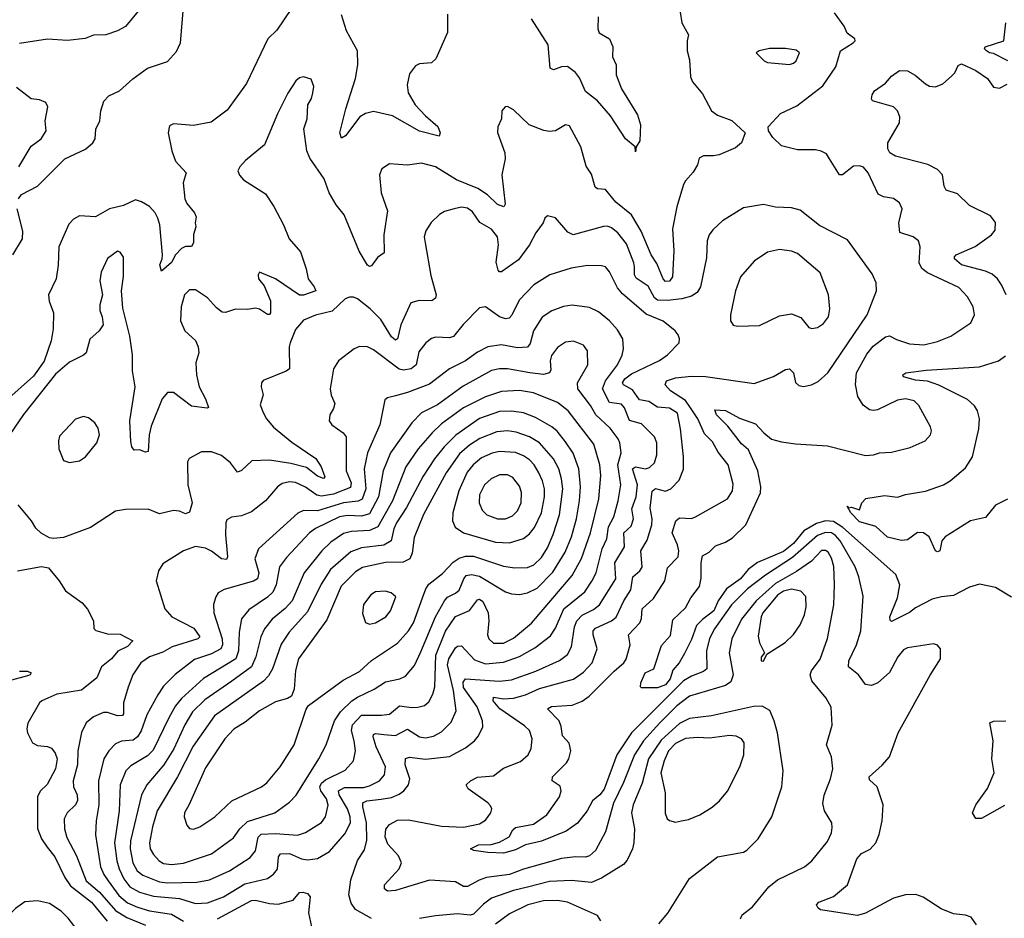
# Model space of a CAD drawing. Extents: x 2057697 to 2160550, y 827490 to 1016834.
# Tile 206 of 256: x 2070666 to 2075588, y 920447 to 924940. Entities that reach past the tile are written whole.
import ezdxf

# ---------------------------------------------------------------- set-up
doc = ezdxf.new("R2010")
doc.units = 0

msp = doc.modelspace()

# ---------------------------------------------------------------- linework, layer by layer
at = {"layer": '0CON20XD'}
for points in [[(2072024.7, 924995.3), (2071951.7, 924888.3), (2071906, 924844), (2071799, 924621), (2071702.9, 924487.1), (2071622.9, 924427.1), (2071535, 924411.5), (2071435, 924419.2), (2071415, 924410), (2071407.5, 924375), (2071426.9, 924285), (2071445, 924232), (2071498.8, 924175), (2071482.9, 924125), (2071492.2, 924045), (2071501.4, 924021.4), (2071540, 923975), (2071548.8, 923955), (2071543.3, 923925), (2071546.7, 923905), (2071534.1, 923865.9), (2071534, 923825), (2071525, 923806.7), (2071494.4, 923805.6), (2071475, 923795.8), (2071445.6, 923765), (2071425, 923725.7), (2071375, 923682.5), (2071366.2, 923715), (2071378.8, 923745), (2071380, 923765), (2071366, 923915), (2071356.9, 923946.9), (2071343.6, 923975), (2071315, 924005.5), (2071275, 924030), (2071245, 924038.9), (2071185, 924010.7), (2071115, 923994.7), (2071045, 923954.1), (2070965, 923958.5), (2070935, 923942.9), (2070912.3, 923917.7), (2070861.8, 923805), (2070857.6, 923712.4), (2070848.8, 923645), (2070810, 923565), (2070813.2, 923533.2), (2070834.2, 923475), (2070834, 923395), (2070822.9, 923335), (2070787.9, 923232.1), (2070735, 923157.8), (2070596.3, 923033.7)], [(2071267, 924993), (2071195, 924906.4), (2071155, 924883.5), (2071096.1, 924863.9), (2071035, 924861.9), (2070993.3, 924846.7), (2070905, 924836), (2070805, 924842.5), (2070665, 924821.2)], [(2070659.1, 924045), (2070675, 924066.5), (2070755, 924107.9), (2070892.3, 924245), (2070995, 924293.3), (2071031.8, 924325), (2071043.8, 924345), (2071047.3, 924392.7), (2071066.2, 924435), (2071071, 924485), (2071086.6, 924533.4), (2071110.7, 924559.3), (2071164.3, 924585), (2071231.4, 924645), (2071305, 924697.3), (2071405, 924731.5), (2071449.4, 924780.6), (2071470.6, 924825), (2071483, 924983)], [(2072805, 924967.5), (2072803.9, 924876.1), (2072746.4, 924743.6), (2072725, 924724.2), (2072665, 924720), (2072645, 924708.8), (2072615, 924670), (2072603.1, 924615), (2072607.8, 924575), (2072642.5, 924515), (2072695, 924459.4), (2072756.7, 924406.7), (2072767.8, 924375), (2072762.3, 924357.7), (2072665, 924382.2), (2072529.9, 924459.9), (2072435, 924480.4), (2072395, 924470.5), (2072366, 924454), (2072295, 924360), (2072275, 924348), (2072265.6, 924375), (2072295.6, 924495), (2072345, 924646.7), (2072356.9, 924715), (2072355.4, 924785), (2072299.6, 924885), (2072275, 924964.3)], [(2073967.6, 924977.6), (2073976.5, 924925), (2074010, 924865), (2074002, 924835), (2074002.9, 924785), (2074015, 924740), (2074020, 924655), (2074029.3, 924629.3), (2074078.9, 924568.9), (2074124.2, 924485), (2074155, 924462.9), (2074225.5, 924435.5), (2074293.3, 924375), (2074273.8, 924325), (2074245, 924299.2), (2074162.5, 924265), (2074135, 924258.6), (2074085, 924258.6), (2074063, 924247), (2074053.8, 924215), (2074032.7, 924177.3), (2073994.2, 924135), (2073984.5, 924115.5), (2073951.8, 924005), (2073928.8, 923895), (2073936.5, 923785), (2073929.6, 923655), (2073915, 923631.8), (2073895, 923630.9), (2073883.2, 923645), (2073851.3, 923721.3), (2073822.2, 923765), (2073773.3, 923883.3), (2073725, 923963.6), (2073647, 924027), (2073595, 924091.4), (2073555, 924094.4), (2073543.2, 924103.2), (2073525, 924168), (2073497.2, 924207.2), (2073471.4, 924305), (2073415, 924410), (2073395, 924414), (2073345, 924384), (2073315, 924380.8), (2073285.7, 924385.7), (2073213.3, 924415), (2073135, 924488.8), (2073105, 924506.2), (2073092.5, 924505), (2073076.2, 924485), (2073073.8, 924445), (2073056, 924405), (2073054.3, 924375.7), (2073090.8, 924275), (2073092.5, 924245), (2073075.6, 924165), (2073092.1, 924017.9), (2073086.2, 924005), (2073055, 924016.1), (2073004.5, 924064.5), (2072956.6, 924096.6), (2072849.9, 924139.9), (2072745, 924203.8), (2072675, 924222.5), (2072605, 924213.1), (2072515, 924220), (2072476.1, 924193.9), (2072464, 924165), (2072472.9, 924075), (2072504.4, 923985), (2072486.2, 923865), (2072487.8, 923775), (2072455, 923751.4), (2072425, 923709.2), (2072415, 923705.8), (2072405, 923712.5), (2072362.2, 923782.2)], [(2073557.1, 924955), (2073556.9, 924895), (2073562.9, 924875), (2073613.8, 924845), (2073631.2, 924805), (2073630, 924755), (2073647.5, 924715), (2073648.6, 924665), (2073675, 924594), (2073754, 924465), (2073768.8, 924415), (2073765.8, 924335), (2073747.5, 924305), (2073745, 924280), (2073742.5, 924305), (2073694.7, 924344.7), (2073618.8, 924458.8), (2073554.1, 924534.1), (2073495, 924580.8), (2073465, 924649.2), (2073445, 924675.6), (2073405, 924705.5), (2073375, 924703.5), (2073335, 924690), (2073317.1, 924697.1), (2073308.5, 924815), (2073223.8, 924945)], [(2075625, 922053.3), (2075545, 922101.2), (2075465, 922118.1), (2075415, 922102.1), (2075335, 922060.4), (2075275, 922054.7), (2075227.6, 922042.4), (2075145, 921998.7), (2075114.5, 921975.5), (2075025, 921930.8), (2075017.1, 921937.1), (2075016.4, 921955), (2075055, 922048.8), (2075065.5, 922115), (2075046.2, 922166.2), (2074780.7, 922400.7), (2074735, 922430.3), (2074695.1, 922434.9), (2074648.6, 922421.4), (2074585.7, 922384.3), (2074535, 922321.2), (2074485, 922281.4), (2074354.1, 922225.9), (2074308.4, 922191.6), (2074269, 922145), (2074199.3, 922095), (2074157.6, 922035), (2074136.2, 921983.8), (2074078.7, 921941.3), (2074049.8, 921910.2), (2074025, 921841.1), (2073988.8, 921771.2), (2073963.1, 921725), (2073931.7, 921688.3), (2073918.6, 921645), (2073895, 921614.3), (2073855, 921600), (2073775, 921600), (2073770, 921605), (2073770.8, 921625), (2073792.2, 921675), (2073835.7, 921694.3), (2073875, 921811.1), (2073918.8, 921861.2), (2073930.5, 921939.5), (2073995, 921998.9), (2074021.2, 922048.8), (2074063.7, 922106.3), (2074072.8, 922147.2), (2074073.3, 922225), (2074080, 922260), (2074112.2, 922277.8), (2074145, 922310), (2074195, 922327.9), (2074230.1, 922349.9), (2074295.5, 922415), (2074369.1, 922575), (2074370.9, 922605), (2074355.3, 922685), (2074308.9, 922788.9), (2074275, 922819.1), (2074206.8, 922906.8), (2074149.5, 922965), (2074140.6, 922989.4), (2074195, 922985.3), (2074265, 922947.5), (2074345, 922920), (2074385.6, 922875), (2074425, 922843.3), (2074475, 922828.9), (2074545, 922818.9), (2074705, 922809.2), (2074895, 922760.8), (2074935, 922764.2), (2074965, 922774.2), (2075025, 922777.1), (2075118.3, 922801.7), (2075192.5, 922835), (2075218.8, 922865), (2075223.8, 922885), (2075220, 922905), (2075161.7, 923011.7), (2075137.1, 923035), (2075095, 923044.7), (2075055, 923038.2), (2074955, 922989.1), (2074935, 922985.5), (2074915, 922990), (2074882.6, 923012.6), (2074855.8, 923055.8), (2074845.2, 923115.2), (2074848.9, 923175), (2074901.8, 923268.2), (2074932.4, 923307.6), (2074995, 923354.5), (2075015, 923358.5), (2075049.5, 923340.5), (2075115, 923320), (2075185.3, 923314.7), (2075255, 923330.9), (2075321.7, 923358.3), (2075420.8, 923425), (2075440, 923465), (2075432.9, 923505), (2075404.3, 923555), (2075361.5, 923601.5), (2075204.2, 923675), (2075176.6, 923696.6), (2075163.5, 923725), (2075168.1, 923805), (2075160, 923835), (2075133.3, 923855), (2075066, 923876), (2075061.1, 923925), (2075077.5, 923995), (2075065, 924023.8), (2075035, 924046), (2074985, 924054.3), (2074958.3, 924068.3), (2074907.1, 924175), (2074885, 924202), (2074865, 924210), (2074835, 924208), (2074780, 924165), (2074765, 924163.8), (2074714, 924245), (2074699.7, 924269.7), (2074672.7, 924282.7), (2074645, 924289.2), (2074555, 924288.6), (2074475, 924309.2), (2074431.2, 924351.2), (2074410, 924385), (2074407.1, 924405), (2074469.5, 924470.5), (2074551, 924509), (2074681.2, 924608.8), (2074745.6, 924705), (2074768.6, 924785), (2074832, 924825), (2074843.3, 924835), (2074841.2, 924845), (2074802.9, 924872.9), (2074787, 924907), (2074738.8, 924975)], [(2075606.2, 924735), (2075535, 924770.8), (2075515, 924774.3), (2075500, 924785), (2075490, 924795), (2075492.5, 924805), (2075586.4, 924833.6), (2075596.7, 924925)], [(2074515, 924716.2), (2074535, 924722), (2074547.1, 924735), (2074564.2, 924775), (2074548.3, 924788.3), (2074495, 924796.6), (2074415, 924795.3), (2074362.5, 924785), (2074347.5, 924775), (2074387.5, 924735), (2074405, 924726.7), (2074515, 924716.2)], [(2075596.8, 923565), (2075574.6, 923615), (2075553.5, 923645), (2075527.5, 923667.5), (2075495, 923682.9), (2075373.5, 923715), (2075338.8, 923745), (2075338.5, 923755), (2075347.1, 923765), (2075443.3, 923806.7), (2075524, 923865), (2075542.1, 923887.9), (2075545, 923926.7), (2075518.7, 923958.7), (2075415, 924010.8), (2075355, 924070), (2075298.1, 924088.1), (2075287.5, 924107.5), (2075278.6, 924165), (2075255, 924191.4), (2075205.4, 924215.4), (2075045, 924257.3), (2075016.2, 924275), (2075005.3, 924295), (2075005.3, 924324.7), (2075064.3, 924425), (2075065.6, 924455), (2075054.4, 924484.4), (2075034.4, 924504.4), (2074930, 924535), (2074923.8, 924545), (2074927.5, 924565), (2074940, 924585), (2074995, 924622.5), (2075025, 924658), (2075064.2, 924685.8), (2075105, 924684.3), (2075142.6, 924662.6), (2075195, 924619.2), (2075215, 924608), (2075245, 924603.8), (2075280.7, 924619.3), (2075325, 924658), (2075341.2, 924675), (2075358.3, 924711.7), (2075375, 924720), (2075445.9, 924685.9), (2075505, 924646.7), (2075535, 924602.5), (2075565, 924597.5), (2075603, 924617)], [(2072362.2, 923782.2), (2072287.3, 923965), (2072248.2, 924015), (2072213.6, 924075), (2072187.3, 924145), (2072117.2, 924247.2), (2072101.4, 924285), (2072086.7, 924395), (2072102.9, 924445), (2072105.8, 924515), (2072125, 924546.7), (2072131.9, 924575), (2072135.6, 924605.6), (2072123.3, 924643.3), (2072083.9, 924653.9), (2072065, 924650), (2072046.2, 924635), (2072006.8, 924573.2), (2071955, 924470), (2071890, 924315), (2071795, 924236.2), (2071765.9, 924204.1), (2071756.7, 924185), (2071765, 924162.5), (2071785, 924138.8), (2071895, 924068.8), (2071936.1, 924006.1), (2071985, 923913.8), (2072013.8, 923843.8), (2072069.3, 923779.3), (2072098.1, 923695), (2072108.6, 923645), (2072138.6, 923605), (2072145.7, 923585), (2072085, 923563.3), (2072065, 923562.2), (2071945, 923643.8), (2071865, 923677.5), (2071857.5, 923665), (2071860, 923645), (2071888.6, 923608.6), (2071920, 923535), (2071919.2, 923475), (2071915, 923466.7), (2071905, 923466.2), (2071865, 923492.5), (2071845, 923496.9), (2071805, 923490.6), (2071745, 923492), (2071695, 923476), (2071677.7, 923477.7), (2071649.3, 923499.3), (2071605, 923549.2), (2071545, 923589.2), (2071515, 923590), (2071489.4, 923565), (2071472.9, 923505), (2071470, 923435), (2071492, 923385), (2071545, 923336.2), (2071557.5, 923305), (2071562, 923275), (2071545.9, 923224.1), (2071550.5, 923165), (2071562.7, 923105), (2071594.4, 923045), (2071609.3, 923000.7), (2071603, 922997), (2071525, 923007.8), (2071435, 923076.7), (2071405, 923075.7), (2071378.1, 923045), (2071322.6, 922907.4), (2071313.6, 922865), (2071308.9, 922781.1), (2071295, 922777.5), (2071265, 922789.2), (2071238, 922788), (2071226.9, 922805), (2071221.2, 922831.2), (2071215.8, 922935), (2071243.2, 923105), (2071229.2, 923185), (2071229.7, 923265), (2071217.2, 923357.2), (2071181.7, 923498.3), (2071174.2, 923584.2), (2071184.3, 923655.7), (2071185, 923752.5), (2071167.7, 923777.7), (2071155, 923783.3), (2071105, 923746.2), (2071073, 923677), (2071066, 923635), (2071080, 923565), (2071066.7, 923515), (2071066.4, 923486.4), (2071078.8, 923455), (2071083.3, 923415), (2071063.8, 923385), (2071016.8, 923343.2), (2070997.5, 923275), (2070985, 923262.9), (2070915, 923227.5), (2070845, 923167.1), (2070685, 922965.6), (2070595.7, 922835)], [(2070661.5, 924205), (2070722.7, 924307.3), (2070773.8, 924345), (2070798, 924385), (2070792.5, 924435), (2070806.2, 924505), (2070796.7, 924526.7), (2070765, 924538.8), (2070723.9, 924543.9), (2070650.3, 924600.3)], [(2075448.8, 920415), (2075422.7, 920452.7), (2075395, 920462.5), (2075335, 920470), (2075272.5, 920495), (2075183.1, 920553.1), (2075145.6, 920565.6), (2075095, 920563.5), (2075035, 920547.5), (2074895, 920472.5), (2074855, 920461.2), (2074669.5, 920489.5), (2074657.7, 920497.7), (2074650, 920515), (2074661.9, 920528.1), (2074735, 920556), (2074805, 920613.8), (2074851.1, 920745), (2074875, 920770.6), (2074917, 920793), (2074945.7, 920825), (2074963.4, 920866.6), (2074978.1, 920935), (2074982.9, 921015), (2074952, 921105), (2074915, 921140), (2074912, 921155), (2074977.2, 921212.8), (2075014.2, 921255), (2075057.5, 921375), (2075217.6, 921662.4), (2075270, 921745), (2075268.8, 921795), (2075255, 921813.3), (2075235, 921820), (2075105, 921800), (2075085, 921790), (2075055.6, 921755), (2075014.4, 921675.6), (2074955.6, 921624.4), (2074925, 921611.1), (2074895, 921615.7), (2074860, 921665), (2074808.9, 921705), (2074811.8, 921735), (2074849.7, 921815), (2074870.3, 921885), (2074882.6, 922057.4), (2074861.3, 922155), (2074842.8, 922205), (2074767.7, 922335), (2074745, 922361.1), (2074724.1, 922374.1), (2074695, 922376.6), (2074655, 922361), (2074529.3, 922250.8), (2074395, 922163), (2074305, 922094.7), (2074225.1, 922014.9), (2074139.7, 921895), (2074114.8, 921845.2), (2074098.9, 921785), (2074101.8, 921695), (2074085, 921681.6), (2074025, 921658.3), (2073985, 921634.2), (2073725.3, 921375), (2073650.6, 921265), (2073588, 921092), (2073566.4, 921063.6), (2073530, 921035), (2073502.2, 920985), (2073455, 920922.2), (2073397.5, 920882.5), (2073275, 920833.1), (2073195, 920814.2), (2073145, 920789.5), (2073085, 920772.7), (2073006.2, 920776.2), (2072936, 920786), (2072920, 920795), (2072960, 920815), (2073023.7, 920816.3), (2073065, 920827.5), (2073113.3, 920855), (2073131.1, 920888.9), (2073145, 920900.9), (2073235, 920918.2), (2073300.6, 920965), (2073364.6, 921055), (2073373.6, 921085), (2073367.1, 921107.1), (2073328.6, 921135), (2073330, 921155), (2073399.2, 921225), (2073410.8, 921245), (2073420.8, 921285), (2073412.2, 921322.2), (2073380, 921360), (2073373.6, 921406.4), (2073362.7, 921435), (2073304.3, 921495), (2073325, 921506.1), (2073427.3, 921512.7), (2073478, 921532), (2073512.9, 921557.1), (2073637.3, 921682.7), (2073686.4, 921723.6), (2073697.3, 921742.7), (2073717.1, 921815), (2073709.1, 921865), (2073766.2, 921925), (2073774.1, 921945.9), (2073777.9, 921995), (2073834.2, 922045.8), (2073890.4, 922135), (2073905, 922199.2), (2073957.5, 922255), (2073961.2, 922285), (2073954.8, 922314.8), (2073927.8, 922375), (2073945.4, 922434.6), (2073965, 922449.5), (2074025, 922446.7), (2074045, 922454.4), (2074203.8, 922545), (2074229.5, 922585), (2074233.2, 922616.8), (2074207.9, 922715), (2074157.9, 922777.9), (2074130.1, 922830.1), (2074089.1, 922869.1), (2074056.1, 922945), (2074019, 922999), (2073995, 923036.6), (2073919.1, 923085), (2073893.1, 923115), (2073900, 923135), (2073945, 923148.6), (2074025, 923157.4), (2074095, 923156.6), (2074338.3, 923121.7), (2074435, 923156.5), (2074495, 923190.6), (2074514.2, 923194.2), (2074534.3, 923175), (2074545, 923126.7), (2074560.6, 923110.6), (2074585, 923106), (2074623.9, 923113.9), (2074658.5, 923131.5), (2074705.8, 923175), (2074902.9, 923465), (2074949.2, 923585), (2074947.1, 923625), (2074928.5, 923668.5), (2074805, 923838.6), (2074665, 923911.5), (2074567.8, 923987.8), (2074525, 924000), (2074445, 924003.1), (2074385, 924016), (2074285, 923999.2), (2074180, 923935), (2074130.8, 923889.2), (2074113.6, 923865), (2074102.9, 923835), (2074100.2, 923749.8), (2074069.6, 923605), (2074053.6, 923576.4), (2074025, 923556.9), (2073976.1, 923543.9), (2073905, 923535.2), (2073855, 923537.2), (2073839.9, 923549.9), (2073807.8, 923607.8), (2073747.5, 923647.5), (2073740.3, 923665), (2073739.5, 923705), (2073736.9, 923725), (2073699, 923819), (2073656.1, 923875), (2073625, 923900), (2073605, 923907.5), (2073585, 923906.2), (2073433.7, 923863.7), (2073407, 923877), (2073345, 923950), (2073305, 923960), (2073291.7, 923948.3), (2073283.3, 923925), (2073246.3, 923873.7), (2073214.5, 923815), (2073160.3, 923739.7), (2073075, 923678.9), (2073065, 923679.2), (2073057.6, 923687.6), (2073048, 923728), (2073059.1, 923815), (2073054.5, 923855), (2073025, 923892.2), (2072966.5, 923926.5), (2072930.1, 923980.1), (2072905, 923998.2), (2072875, 924002.5), (2072837.5, 923995), (2072789.8, 923980.2), (2072764.6, 923965.4), (2072723.6, 923926.4), (2072697.1, 923885), (2072687.5, 923855), (2072692.5, 923825)], [(2070631.2, 923765), (2070679.7, 923845), (2070682.3, 923882.3), (2070653.1, 923995)], [(2072692.5, 923825), (2072721.7, 923661.7), (2072747.5, 923565), (2072745, 923547.5), (2072726.4, 923533.6), (2072663.6, 923536.4), (2072622, 923525), (2072571.5, 923415), (2072554.2, 923345), (2072545, 923337.1), (2072525, 923353.6), (2072471.4, 923441.4), (2072418.8, 923495), (2072355, 923544.4), (2072335, 923551.9), (2072315, 923552.9), (2072293.8, 923545), (2072227.8, 923482.2), (2072145, 923462.7), (2072085, 923437.9), (2072045, 923391.4), (2072017.3, 923325), (2072012.7, 923305), (2072014.2, 923195), (2071998, 923182), (2071883.6, 923136.4), (2071874.2, 923125), (2071872.9, 923105), (2071882.5, 923065), (2071868.6, 923015), (2071883.3, 922976.7), (2071899.4, 922945), (2071935, 922903.1), (2072027.1, 922827.1), (2072146.2, 922746.2), (2072172.9, 922705), (2072190.6, 922655), (2072185, 922646), (2072155, 922657.7), (2072100.2, 922700.2), (2072021.2, 922721.2), (2071915, 922738.4), (2071826, 922734), (2071775, 922685.6), (2071755, 922677.1), (2071720.5, 922725), (2071675, 922761.1), (2071625, 922780), (2071575, 922780), (2071513.9, 922746.1), (2071505, 922730), (2071505.8, 922614.2), (2071528.5, 922525), (2071515, 922477.5), (2071495, 922469.5), (2071465, 922482.1), (2071435, 922486.2), (2071365, 922468.5), (2071308, 922492), (2071195, 922491.4), (2071145, 922481.9), (2071019.1, 922400.9), (2070885, 922351.2), (2070835, 922345.8), (2070815, 922349.2), (2070772.6, 922372.6), (2070747.2, 922397.2), (2070724.3, 922435), (2070658, 922515)], [(2074626, 923396), (2074655, 923401.4), (2074685, 923420.8), (2074710, 923455), (2074715.7, 923495), (2074708.6, 923565), (2074667.1, 923675), (2074555, 923770.5), (2074525, 923782.5), (2074465, 923791.2), (2074405, 923777.5), (2074337.6, 923732.4), (2074269.6, 923655), (2074243.8, 923585), (2074220, 923465), (2074220, 923435), (2074232.9, 923412.9), (2074255, 923407.1), (2074365, 923410.8), (2074465, 923458.9), (2074525, 923470), (2074570.3, 923450.3), (2074610.3, 923400.3), (2074626, 923396)], [(2074269.2, 920445), (2074278, 920465), (2074329.4, 920505), (2074410.4, 920605), (2074455, 920639.6), (2074590, 920705), (2074625.4, 920734.6), (2074705, 920831.2), (2074724.2, 920875), (2074728.3, 920901.7), (2074726, 920925), (2074688.9, 920985), (2074680.4, 921020.4), (2074688.1, 921061.9), (2074719.6, 921145), (2074731.5, 921195), (2074723.6, 921253.6), (2074698.6, 921315), (2074727, 921413), (2074723.2, 921503.2), (2074697.3, 921547.3), (2074626.2, 921635), (2074617.7, 921665), (2074624.6, 921685), (2074667.1, 921742.9), (2074704.7, 921845.3), (2074735.3, 922014.7), (2074738.8, 922115), (2074736, 922206), (2074725, 922247.1), (2074707.6, 922277.6), (2074695, 922285.4), (2074675, 922286.2), (2074625, 922233.1), (2074549.3, 922180.7), (2074445, 922121.3), (2074347.9, 922035), (2074275, 921942.7), (2074225.8, 921845), (2074212.4, 921775), (2074233.3, 921665), (2074220.8, 921629.2), (2074195, 921610.4), (2074015, 921556.8), (2073951.3, 921508.7), (2073865.8, 921424.2), (2073785.1, 921334.9), (2073738.8, 921265), (2073684.2, 921125.8), (2073635, 921023.1), (2073595, 920879.2), (2073545, 920786.7), (2073515, 920759.6), (2073495, 920752.2), (2073444.7, 920754.7), (2073375, 920745.3), (2073185, 920693), (2073115, 920665.2), (2072999.4, 920650.6), (2072962.2, 920637.8), (2072905, 920605.4), (2072885, 920605.5), (2072845, 920628.9), (2072715, 920637.8), (2072545, 920586.6), (2072505, 920582.2), (2072489.4, 920595), (2072489.5, 920615), (2072562.9, 920695), (2072574.5, 920725), (2072559.2, 920759.2), (2072507.1, 920817.1), (2072492.9, 920855), (2072496.7, 920893.3), (2072514.6, 920915.4), (2072555, 920937.5), (2072609.5, 920939.5), (2072775, 920907.1), (2072885, 920902.2), (2072965, 920919.1), (2072995, 920937.5), (2073021.8, 920975), (2073025.5, 920995), (2073019.6, 921009.6), (2073006.7, 921025), (2072907.5, 921095), (2072898, 921115), (2072920, 921135), (2072955, 921151.8), (2073035, 921158.6), (2073085, 921197.1), (2073169.8, 921230.2), (2073208.6, 921265), (2073223.7, 921296.3), (2073227.5, 921345), (2073215.3, 921385.3), (2073190.1, 921410.1), (2073066.9, 921495), (2073033.5, 921535), (2073035, 921552.5), (2073085, 921544.8), (2073135, 921548), (2073194.4, 921565), (2073265, 921596.1), (2073435, 921642.9), (2073485, 921677.7), (2073527.8, 921725), (2073552.5, 921795), (2073533.1, 921865), (2073533.2, 921885), (2073545, 921897.6), (2073625.2, 921934.8), (2073647.1, 921952.9), (2073685.8, 922035), (2073720.6, 922089.4), (2073731.6, 922155), (2073766.9, 922185), (2073777.3, 922202.7), (2073770.6, 922285), (2073803, 922337), (2073826.3, 922415), (2073827.8, 922445), (2073817.2, 922497.2), (2073827.5, 922582.5), (2073845, 922595.4), (2073895, 922583.4), (2073921.4, 922595), (2073963.1, 922636.9), (2073985, 922692.5), (2073984.6, 922755), (2073970.3, 922895), (2073955, 922972.7), (2073915, 922997.6), (2073855, 923003.4), (2073810.9, 923030.9), (2073765, 923039.3), (2073729.4, 923089.4), (2073684.4, 923115), (2073679.2, 923125), (2073691.8, 923145), (2073725, 923169.6), (2073863.8, 923236.2), (2073904.4, 923265), (2073962, 923325), (2073964.2, 923345), (2073958, 923365), (2073942, 923385), (2073882, 923432), (2073798.3, 923468.3), (2073679.9, 923569.9), (2073655, 923599.4), (2073615, 923679.2), (2073593.7, 923703.7), (2073575, 923710), (2073505, 923710.4), (2073422.6, 923697.4)], [(2073422.6, 923697.4), (2073315.4, 923664.6), (2073235.8, 923614.2), (2073162.6, 923537.4), (2073126.8, 923463.2), (2073112.9, 923447.1), (2073095, 923444.7), (2073064.8, 923454.8), (2072995, 923503.6), (2072965, 923499.4), (2072883.7, 923416.3), (2072835, 923355.5), (2072815, 923350), (2072745, 923352.5), (2072723.9, 923346.1), (2072695.7, 923325), (2072660.8, 923279.2), (2072647.5, 923215), (2072622.9, 923195), (2072585, 923188), (2072563.1, 923193.1), (2072435, 923289.1), (2072405, 923304.5), (2072365, 923305.6), (2072338, 923295), (2072260, 923235), (2072235.5, 923194.5), (2072217.3, 923095), (2072223.3, 923063.3), (2072241.2, 923021.2), (2072235, 922996.7), (2072216.9, 922965), (2072212.9, 922935), (2072225.7, 922915), (2072283.1, 922875), (2072297.3, 922855), (2072298.1, 922685), (2072323.8, 922625), (2072319.3, 922600.7), (2072235, 922567.3), (2072175, 922557), (2072152, 922562), (2072095, 922602.6), (2072045, 922626.5), (2072015, 922629.6), (2071978.5, 922621.5), (2071954.3, 922605), (2071894.4, 922535), (2071825, 922480), (2071775, 922458.9), (2071725, 922452.5), (2071700.9, 922439.1), (2071695.8, 922424.2), (2071695.5, 922365), (2071705.4, 922254.6), (2071699.4, 922240.6), (2071675, 922244), (2071625, 922281.8), (2071595, 922296.8), (2071545, 922306.4), (2071485, 922284.4), (2071381.3, 922218.7), (2071359.2, 922185), (2071348.6, 922135), (2071391.4, 921995), (2071427.1, 921955), (2071536.8, 921896.8), (2071566.4, 921855), (2071556.5, 921843.5), (2071428.1, 921805), (2071381.9, 921778.1), (2071315.3, 921754.7), (2071270.9, 921725), (2071232.1, 921665), (2071207.4, 921602.6), (2071185.3, 921525), (2071185, 921470), (2071179.3, 921460.7), (2071155, 921458.7), (2071105, 921475.5), (2071085, 921475.5), (2071035.3, 921454.7), (2070998.1, 921425), (2070974.7, 921375.3), (2070956.7, 921285), (2070954.2, 921215), (2070933.5, 921135), (2070935.3, 921105), (2070953.3, 921065), (2070955.3, 921035.3), (2070944.6, 921015), (2070903.5, 920975), (2070888.5, 920945), (2070890, 920895), (2070900.9, 920850.9), (2070949.7, 920759.7), (2070997.4, 920635), (2071065, 920577.1), (2071145, 920485.6), (2071201.2, 920451.2), (2071295, 920412.5)], [(2072425, 920445.6), (2072345, 920491.1), (2072322.6, 920522.6), (2072310.9, 920565), (2072321.5, 920638.5), (2072354, 920736), (2072390.5, 920789.5), (2072401.8, 920838.3), (2072400.2, 920925), (2072381.1, 921005), (2072381.8, 921025), (2072402, 921035), (2072473, 921043), (2072525, 921051.2), (2072563.1, 921066.9), (2072586.4, 921083.6), (2072610, 921115), (2072615.5, 921145), (2072593.1, 921215), (2072595, 921245.7), (2072615, 921252.7), (2072695, 921242.1), (2072815, 921256.2), (2072895, 921300), (2072939.4, 921335), (2072960.2, 921359.8), (2072980.5, 921405), (2072978.8, 921435), (2072953.2, 921505), (2072885, 921600.4), (2072883.1, 921626.9), (2072894.5, 921645), (2073065, 921632), (2073125, 921639.7), (2073246.6, 921683.4), (2073365, 921736.1), (2073405, 921766.5), (2073425.3, 921805), (2073438.9, 921905), (2073451.9, 921935), (2073477.3, 921962.7), (2073535, 921990.5), (2073564.7, 922015), (2073645.9, 922144.1), (2073640.7, 922225), (2073689.6, 922305), (2073686.6, 922375), (2073722.2, 922407.8), (2073734.8, 922445), (2073726.8, 922495), (2073748.4, 922555), (2073753.8, 922615), (2073729.7, 922695), (2073745, 922704.1), (2073795, 922694), (2073815, 922700.3), (2073839.2, 922725), (2073850.5, 922765), (2073850.4, 922825), (2073840, 922855), (2073775, 922920), (2073715, 922936.7), (2073689.4, 922999.4), (2073675, 923016.9), (2073615, 923025.9), (2073579.5, 923095), (2073595.1, 923134.9), (2073653.9, 923215), (2073677.1, 923262.9), (2073684.5, 923295), (2073680.6, 923345), (2073655, 923388.6), (2073614.4, 923435), (2073559.5, 923479.5), (2073515, 923501.1), (2073427.2, 923512.8), (2073385, 923506.2), (2073326, 923484), (2073278.1, 923451.9), (2073235.4, 923385), (2073218.7, 923321.3), (2073205, 923302.7), (2073155, 923298.7), (2073075, 923314.6), (2073006.5, 923303.5), (2072955, 923277.9), (2072895, 923234), (2072815.3, 923194.7), (2072715, 923118.2), (2072605, 923075.3), (2072545, 923060), (2072505, 923050), (2072491.4, 923038.6), (2072466.2, 922915), (2072404.2, 922775), (2072388, 922695), (2072397, 922595), (2072377.7, 922542.3), (2072357.5, 922532.5), (2072285, 922524.8), (2072155, 922484), (2072085, 922486.7), (2072056.8, 922473.2), (2071859.1, 922295), (2071840.7, 922245), (2071862.2, 922175), (2071855.2, 922144.8), (2071835, 922132.9), (2071688.6, 922091.4), (2071658, 922075), (2071645.6, 922054.4), (2071634.5, 922015.5), (2071636.9, 921975), (2071678.5, 921845), (2071679.6, 921815), (2071671.6, 921795), (2071625, 921769.1), (2071539.2, 921740.8), (2071443.4, 921666.6), (2071385, 921607.5), (2071355.7, 921564.3), (2071301.1, 921465), (2071272.5, 921385), (2071255.5, 921354.5), (2071233, 921337), (2071175, 921331.8), (2071145, 921318.5), (2071110.9, 921285), (2071086.8, 921245), (2071059.4, 921135), (2071061.4, 921015), (2071048, 920935), (2071045.3, 920865), (2071070.2, 920705), (2071086.2, 920666.2), (2071108.6, 920635), (2071161.6, 920561.6), (2071205.1, 920525.1), (2071255, 920502.3), (2071315.2, 920484.8), (2071425, 920466.9), (2071485, 920432)], [(2071545, 920521.6), (2071605, 920523.8), (2071685, 920553.8), (2071790.9, 920619.1), (2071905, 920645.4), (2071935, 920667.5), (2071955, 920692.5), (2071960.4, 920755), (2071970.2, 920769.8), (2072015, 920770.2), (2072075, 920744.1), (2072105, 920738.7), (2072155, 920745.4), (2072215, 920781.5), (2072291.4, 920868.6), (2072319.2, 920925), (2072317.5, 920955), (2072304.8, 920995), (2072263.3, 921065), (2072259.7, 921085), (2072289, 921101), (2072385, 921101.5), (2072415, 921108.7), (2072465.2, 921134.8), (2072489.6, 921165), (2072494.7, 921205), (2072448.8, 921305), (2072433.5, 921355), (2072434.7, 921365.3), (2072445, 921371.3), (2072486.5, 921366.5), (2072545, 921360.8), (2072605, 921393.3), (2072665, 921354.7), (2072695, 921348.8), (2072735, 921357.6), (2072775, 921378.7), (2072823.1, 921426.9), (2072848.1, 921485), (2072834.8, 921585.2), (2072805.2, 921715), (2072810.9, 921745), (2072845, 921799.1), (2072855, 921808.2), (2072875, 921810), (2072939.4, 921739.4), (2072995, 921718.6), (2073085, 921728.3), (2073164.1, 921755.9), (2073240.5, 921799.5), (2073320.1, 921859.9), (2073345, 921897.8), (2073385.8, 921995), (2073491, 922079), (2073526.6, 922133.4), (2073547.4, 922175), (2073578.4, 922295), (2073600.7, 922345), (2073609.5, 922405), (2073635.8, 922455), (2073658.1, 922535), (2073670.8, 922615), (2073655.8, 922715), (2073672.8, 922775), (2073666.4, 922825), (2073657.9, 922845), (2073617.2, 922897.2), (2073546.4, 922965), (2073520.2, 923010.2), (2073455.4, 923095), (2073453.8, 923125), (2073506.2, 923215), (2073503.8, 923283.8), (2073485, 923313.1), (2073435, 923332.1), (2073395, 923327.3), (2073355, 923300.5), (2073325, 923260.8), (2073318, 923235), (2073320.7, 923189.3), (2073314.2, 923175), (2073284.7, 923165.3), (2073215.9, 923174.1), (2073105, 923193.7), (2073065, 923193.6), (2073025, 923185.3), (2072882.5, 923107.5), (2072755, 923013.6), (2072674.5, 922975), (2072626.8, 922925), (2072519.7, 922775), (2072482.4, 922685), (2072459.6, 922555), (2072415, 922468.9), (2072375, 922457.9), (2072305, 922460.6), (2072265, 922453.7), (2072145, 922395.8), (2072115, 922373.9), (2071999.3, 922250.7), (2071965.2, 922204.8), (2071947.5, 922115), (2071931.6, 922078.4), (2071905, 922052.9), (2071810.6, 921989.4), (2071775.5, 921945), (2071762.8, 921877.2), (2071759.4, 921785), (2071746.9, 921745), (2071584.5, 921645.5), (2071475, 921546.7), (2071445, 921509.6), (2071410.9, 921449.1), (2071332.9, 921287.1), (2071305, 921259.7), (2071221.5, 921208.5), (2071195.7, 921184.3), (2071168.1, 921115), (2071163.8, 920985), (2071153.3, 920915), (2071139.3, 920825), (2071151.3, 920735), (2071162.5, 920695), (2071186.3, 920645), (2071216.9, 920605), (2071265, 920576.9), (2071335, 920557.3), (2071465, 920545.2), (2071545, 920521.6)], [(2075605, 922543.1), (2075545, 922513.1), (2075495, 922451.4), (2075418.8, 922435), (2075293.3, 922355), (2075276.2, 922335), (2075266.2, 922285), (2075255, 922278.8), (2075244.2, 922285), (2075211.9, 922355), (2075185, 922374.5), (2075155, 922375.5), (2075105, 922339.7), (2075075, 922335.3), (2075005, 922352.5), (2074946.2, 922406.2), (2074917.5, 922415), (2074865, 922429.2), (2074821.2, 922475), (2074803, 922507), (2074810, 922500), (2074825, 922502.5), (2074865, 922490), (2074876.2, 922525), (2074895.9, 922545.9), (2074989.4, 922560.6), (2075055, 922551.9), (2075095, 922565.6), (2075195, 922582.5), (2075285, 922614.6), (2075318.1, 922635), (2075395, 922699.4), (2075428.8, 922755), (2075461.1, 922895), (2075464.4, 922945), (2075454.4, 922985), (2075438.9, 923008.9), (2075405, 923040.9), (2075261.8, 923111.8), (2075205, 923132.1), (2075145, 923137.3), (2075083.8, 923155), (2075081.2, 923165), (2075096.7, 923175), (2075197.7, 923187.7), (2075465, 923204.4), (2075560, 923235), (2075595, 923260)], [(2071405, 920624.8), (2071551.7, 920628.3), (2071615, 920638.9), (2071715, 920683.5), (2071818.8, 920751.2), (2071844, 920785), (2071857.6, 920852.4), (2071872.4, 920867.6), (2071945, 920871.1), (2072055, 920862.7), (2072095, 920875.5), (2072174.7, 920925.3), (2072195.4, 920955), (2072207.3, 921012.7), (2072198.9, 921045), (2072171, 921085), (2072166.2, 921105), (2072175, 921123.2), (2072195, 921139.8), (2072292.5, 921187.5), (2072335.3, 921234.7), (2072344, 921285), (2072338.6, 921335), (2072324.8, 921385.2), (2072329.7, 921415), (2072375, 921463.3), (2072475, 921461.8), (2072515, 921467.3), (2072565, 921510), (2072625, 921500.9), (2072656.9, 921503.1), (2072688.9, 921511.1), (2072710.9, 921529.1), (2072731.6, 921568.4), (2072741.1, 921605), (2072746.7, 921763.3), (2072795, 921882.1), (2072845, 921956.6), (2072915, 921985.8), (2072955, 922039.5), (2072965, 922042.5), (2072981.1, 922031.1), (2073007.3, 921975), (2073011.8, 921935), (2073003.8, 921865), (2073010.5, 921845), (2073035, 921823.1), (2073085, 921822.9), (2073135, 921847.2), (2073225, 921923.1), (2073428.5, 922161.5), (2073474.8, 922245.2), (2073519.7, 922375), (2073561.2, 922545), (2073570.6, 922660.6), (2073565.7, 922715), (2073537, 922817), (2073407.7, 922985), (2073355, 923025.4), (2073235, 923073.6), (2073165, 923086.4), (2073075, 923080.8), (2072995, 923054.1), (2072885, 922998.9), (2072775, 922919.7), (2072728, 922875), (2072658.4, 922795), (2072596.5, 922705), (2072529, 922535), (2072455.9, 922404.1), (2072415, 922386.4), (2072325, 922381), (2072285, 922371), (2072221.7, 922328.3), (2072176.8, 922285), (2072088, 922175), (2072027.8, 922035), (2071993.4, 921996.6), (2071927.5, 921942.5), (2071890, 921895), (2071870.6, 921855), (2071847.2, 921755), (2071824.9, 921705.1), (2071727.1, 921632.9), (2071591.3, 921538.7), (2071530.3, 921479.7), (2071491.2, 921415), (2071435.7, 921295), (2071386.3, 921213.7), (2071301.5, 921115), (2071275.3, 921064.7), (2071220.4, 920835), (2071218.9, 920795), (2071231.7, 920725), (2071253.5, 920685), (2071282.1, 920662.1), (2071365, 920629.1), (2071405, 920624.8)], [(2071425, 920715.3), (2071485, 920723.1), (2071625, 920770), (2071735, 920849.6), (2071766.2, 920895), (2071805, 920931.2), (2071940.8, 920975), (2072015, 921027.8), (2072047.3, 921062.7), (2072161.5, 921245), (2072198.8, 921315), (2072239.4, 921435), (2072270.1, 921479.9), (2072325.9, 921534.1), (2072355, 921552.5), (2072437.4, 921592.6), (2072495, 921628.5), (2072566.5, 921643.5), (2072595, 921658.2), (2072639.2, 921710.8), (2072670.7, 921779.3), (2072745.2, 921954.8), (2072790, 922035), (2072805, 922052.7), (2072845, 922071.8), (2072862.6, 922087.4), (2072885.7, 922145), (2072898.3, 922161.7), (2072925, 922166.6), (2072965, 922157.8), (2073095, 922078.9), (2073125, 922068.9), (2073165, 922065.9), (2073205, 922074), (2073252.3, 922097.7), (2073331.6, 922178.4), (2073393, 922277), (2073423.8, 922355), (2073449.5, 922445), (2073464.8, 922535), (2073469, 922605), (2073460.7, 922695), (2073432.5, 922772.5), (2073395, 922829.6), (2073352.3, 922882.3), (2073326, 922904), (2073245, 922950.3), (2073185, 922973.7), (2073125, 922981.9), (2073065, 922980.3), (2072965, 922945.7), (2072846.8, 922863.2), (2072788.6, 922805), (2072739.7, 922745), (2072682.8, 922657.2), (2072599.3, 922500.7), (2072549, 922425), (2072536.1, 922395), (2072523.2, 922335), (2072486.6, 922313.4), (2072375, 922299.7), (2072321.2, 922278.8), (2072219.7, 922190.3), (2072172.7, 922117.3), (2072105, 921978.8), (2072013.1, 921876.9), (2071972.5, 921817.5), (2071929.2, 921695), (2071910.1, 921659.9), (2071885, 921633.3), (2071640.5, 921459.5), (2071533.2, 921306.8), (2071454.3, 921155), (2071352.4, 920985), (2071329.2, 920905), (2071314.7, 920825), (2071318.5, 920795), (2071335.3, 920765.3), (2071363.6, 920733.6), (2071385, 920720.9), (2071425, 920715.3)], [(2070915, 922726.2), (2070965, 922734), (2070995, 922753.8), (2071052, 922825), (2071064.3, 922865), (2071057.6, 922897.6), (2071041.2, 922925), (2071009.7, 922949.7), (2070985, 922955.8), (2070945, 922943.3), (2070865, 922857.5), (2070860, 922835), (2070861.2, 922795), (2070885, 922736.7), (2070915, 922726.2)], [(2071535, 920892.5), (2071566, 920905), (2071641.4, 920955), (2071726.5, 921033.5), (2071874, 921105), (2071900.6, 921125), (2071968.5, 921205), (2072038.1, 921315), (2072097.9, 921492.1), (2072109.4, 921510.6), (2072282.2, 921637.8), (2072365, 921680.8), (2072424.8, 921735.2), (2072555, 921821.8), (2072609.6, 921885), (2072635, 921924.4), (2072678.9, 922048.9), (2072695.9, 922094.1), (2072711.9, 922118.1), (2072778.8, 922171.2), (2072832.8, 922227.2), (2072863, 922247), (2072895, 922257), (2072935, 922257.5), (2073085, 922207.8), (2073141.3, 922198.7), (2073205, 922200.4), (2073236.5, 922215), (2073275, 922251.2), (2073305, 922298.5), (2073333.7, 922366.3), (2073364.8, 922465), (2073380.9, 922595), (2073375.2, 922645), (2073361.4, 922695), (2073335.3, 922745), (2073264.6, 922825), (2073214.8, 922854.8), (2073148.3, 922878.3), (2073105, 922884.7), (2073050.7, 922879.3), (2072966.6, 922846.6), (2072915, 922812.5), (2072865, 922768.8), (2072797.9, 922675), (2072684.1, 922465.9), (2072638.7, 922351.3), (2072628.1, 922271.9), (2072615.9, 922244.1), (2072582.5, 922227.5), (2072493.9, 922226.1), (2072379.4, 922200.6), (2072345, 922179.2), (2072272.8, 922107.2), (2072201.2, 921938.8), (2072059.6, 921745), (2072043.9, 921686.1), (2072038.2, 921591.8), (2072025, 921558), (2072004.6, 921545.4), (2071945, 921528.8), (2071865, 921483.6), (2071792.7, 921427.3), (2071737.2, 921392.8), (2071691.8, 921345), (2071595, 921198.6), (2071513.9, 921016.1), (2071490, 920975), (2071487.8, 920955), (2071501.9, 920911.9), (2071515, 920896.2), (2071535, 920892.5)], [(2073115, 922324.7), (2073185, 922345.4), (2073215, 922369.1), (2073239.7, 922400.3), (2073275.2, 922475), (2073289.3, 922555), (2073289.5, 922595), (2073279.7, 922635), (2073260.6, 922675), (2073237.5, 922715), (2073215, 922739.1), (2073185, 922759.7), (2073145, 922775.3), (2073065, 922781.1), (2073027.2, 922772.8), (2072975, 922748.6), (2072933.5, 922715), (2072902.9, 922677.1), (2072861.1, 922585), (2072831.8, 922475), (2072829.1, 922435), (2072842.2, 922402.2), (2072884, 922375), (2073045, 922327.1), (2073115, 922324.7)], [(2073055, 922444.2), (2073095, 922444.6), (2073130.3, 922459.7), (2073155.4, 922485), (2073173.2, 922525), (2073174.5, 922575.5), (2073165, 922607.5), (2073131.3, 922651.3), (2073105, 922663.8), (2073065, 922664.6), (2073023.1, 922645), (2072989.1, 922615), (2072965.4, 922565), (2072963.2, 922525), (2072977.4, 922487.4), (2073000.6, 922465), (2073055, 922444.2)], [(2070655, 922184.2), (2070775, 922205.8), (2070809.5, 922199.5), (2070864, 922135), (2070894.5, 922084.5), (2070978.8, 922025), (2071005, 921993.3), (2071034, 921935), (2071036.2, 921896.2), (2071045.8, 921885.8), (2071105, 921870), (2071167.5, 921867.5), (2071230.8, 921835), (2071205, 921806.2), (2071157.3, 921782.7), (2071125, 921743.5), (2071075.5, 921705), (2071050.9, 921649.1), (2070975, 921588), (2070852.3, 921567.7), (2070776.3, 921533.7), (2070765, 921523.8), (2070707.2, 921422.8), (2070701.1, 921395), (2070704.4, 921375), (2070730, 921325), (2070755, 921310.5), (2070805, 921306.2), (2070825, 921298.2), (2070843.1, 921273.1), (2070853.8, 921245), (2070845, 921194.5), (2070803.4, 921116.6), (2070767.7, 921082.3), (2070755.4, 921055), (2070755.2, 920895.2), (2070774.1, 920845), (2070803.1, 920803.1), (2070841.6, 920755), (2070891.7, 920651.7), (2070919.2, 920609.2), (2071025, 920527), (2071102.8, 920432.8)], [(2072415, 921917.5), (2072445, 921924.3), (2072497.1, 921955), (2072518.9, 921985), (2072546.9, 922055), (2072523.3, 922075), (2072493, 922083), (2072445, 922079.4), (2072421.4, 922065), (2072385, 922016.2), (2072380.5, 921970.5), (2072395, 921926.7), (2072415, 921917.5)], [(2074385, 921732.5), (2074401.7, 921768.3), (2074493.4, 921826.6), (2074533.7, 921866.3), (2074568.1, 921915), (2074589.5, 921965), (2074597.9, 922005), (2074596.1, 922056.1), (2074571.9, 922081.9), (2074525, 922093.3), (2074485, 922082.2), (2074455, 922062.8), (2074380.9, 921975), (2074372.9, 921955), (2074357.6, 921857.6), (2074364.6, 921824.6), (2074390, 921775), (2074373.3, 921753.3), (2074372.5, 921735), (2074385, 921732.5)], [(2070665, 921682.2), (2070705, 921682.5), (2070723.3, 921675), (2070718.8, 921665), (2070705, 921658.6), (2070525, 921610.8)], [(2073861.2, 920418.8), (2073906.9, 920473.1), (2074014, 920646), (2074155, 920754.3), (2074285, 920778), (2074301.7, 920788.3), (2074357.5, 920845), (2074425.8, 920955), (2074475.7, 921105), (2074483.1, 921185), (2074454.3, 921375), (2074437.5, 921435), (2074415.6, 921485.6), (2074377.1, 921507.1), (2074335, 921506.7), (2074125, 921460), (2074015, 921446.5), (2073965, 921421.2), (2073872.2, 921337.8), (2073809.6, 921245), (2073777.1, 921122.9), (2073732.5, 921015), (2073724.1, 920975), (2073738.8, 920895), (2073736.5, 920825), (2073729.5, 920795), (2073703, 920737), (2073684.7, 920715.3), (2073575, 920648.2), (2073525, 920626.7), (2073425, 920636.7), (2073315, 920631.4), (2073205, 920602.9), (2073135, 920586.2), (2073025, 920547.2), (2072985, 920517.9), (2072935, 920468.2), (2072918.2, 920461.8), (2072855, 920468.8), (2072745, 920459.4), (2072664.6, 920445.4)], [(2075589.7, 921010.3), (2075475, 920946.2), (2075446.4, 920946.4), (2075430, 920975), (2075446.7, 921015), (2075504.6, 921095.4), (2075537.5, 921175), (2075525.8, 921245), (2075532.9, 921335), (2075516.2, 921423.8), (2075535, 921432), (2075595.8, 921434.2)], [(2073945, 920927.1), (2073975, 920934.3), (2074009.3, 920940.7), (2074066.3, 920963.7), (2074128.1, 921001.9), (2074165, 921034.3), (2074205, 921082.9), (2074265.8, 921204.2), (2074286.1, 921263.9), (2074287.9, 921325), (2074274, 921344), (2074247, 921357), (2074215, 921361.3), (2074115, 921347.2), (2074055, 921350.3), (2073995, 921345.3), (2073945, 921321.4), (2073909.6, 921285), (2073887.4, 921235), (2073871.2, 921175), (2073892.9, 921075), (2073893, 920973), (2073902.9, 920945), (2073915, 920935.7), (2073945, 920927.1)], [(2071655, 920443.5), (2071825, 920536.4), (2071845, 920537.9), (2071915, 920520.3), (2071958, 920518), (2072033.1, 920536.9), (2072065, 920575.7), (2072081.9, 920578.1), (2072105, 920571.4), (2072117.8, 920555), (2072110, 920475), (2072124.4, 920405)], [(2070964.4, 920375), (2070908.2, 920448.2), (2070873.2, 920483.2), (2070815, 920520.9), (2070755.2, 920534.8), (2070691, 920529), (2070645, 920495.9), (2070604.1, 920455.9), (2070550.3, 920419.7)], [(2073570.8, 920435), (2073555, 920461.2), (2073405, 920527.8), (2073355, 920536.3), (2073285, 920534.8), (2073206.3, 920513.7), (2073115, 920468.7), (2073045, 920418)]]:
    msp.add_lwpolyline(points, dxfattribs=at)

doc.saveas('drawing.dxf')
